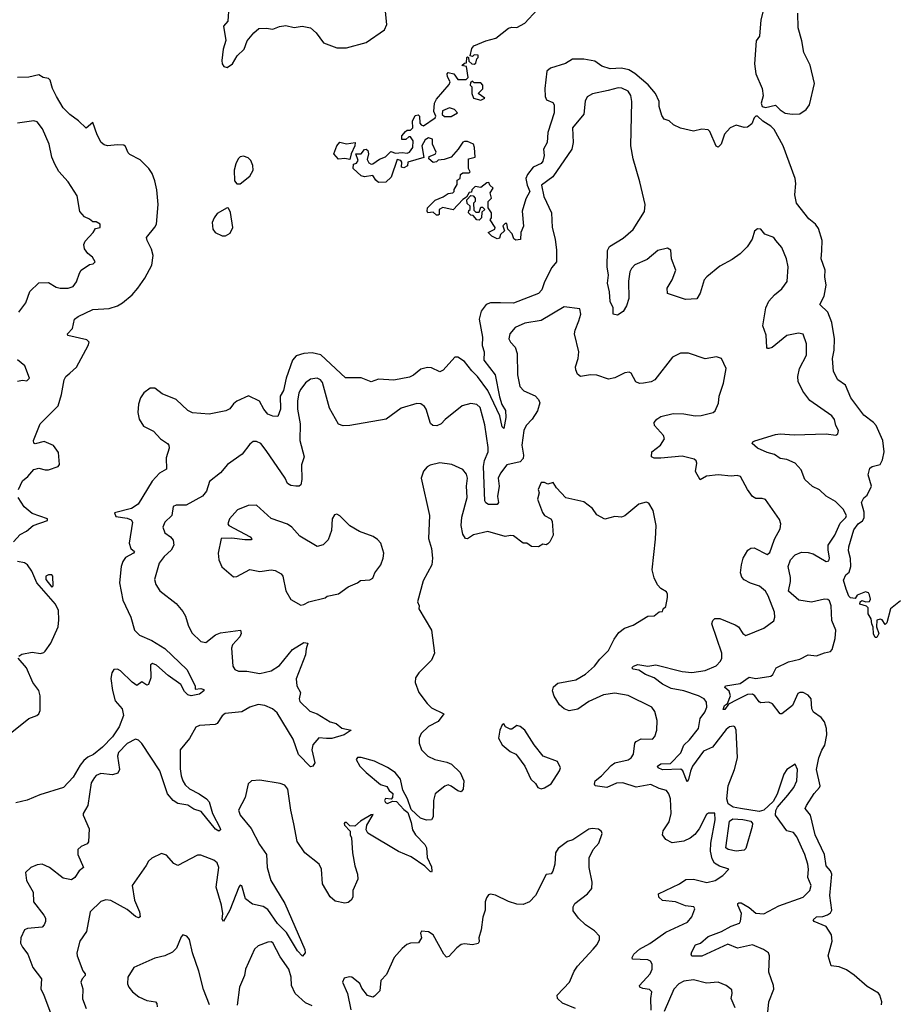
# Model space of a CAD drawing. Extents: x 2293878 to 2522763, y 823964 to 1006972.
# Tile 214 of 256: x 2345488 to 2350843, y 974010 to 980025. Entities that reach past the tile are written whole.
import ezdxf

# ---------------------------------------------------------------- set-up
doc = ezdxf.new("R2010")
doc.units = 0

msp = doc.modelspace()

# ---------------------------------------------------------------- linework, layer by layer
at = {"layer": '0CON20XD'}
for points in [[(2346765.5, 980105), (2346760, 980015), (2346733.1, 979985), (2346747.1, 979897.1), (2346731.7, 979845), (2346723.9, 979775), (2346725.4, 979755), (2346735, 979740), (2346755, 979732.2), (2346788.6, 979755), (2346817.5, 979805), (2346860, 979845), (2346878, 979895), (2346918.8, 979945), (2346949.5, 979970.5), (2346995, 979973.8), (2347035, 979968), (2347075, 979984.2), (2347115, 979990), (2347165, 979976.8), (2347215, 979986), (2347264, 979975), (2347298.8, 979945), (2347345, 979883.3), (2347425, 979852.9), (2347485, 979852.9), (2347605, 979885.6), (2347716.6, 979963.4), (2347731.5, 979995), (2347722.9, 980075)], [(2350032.2, 980087.8), (2350015.9, 980024.1), (2350007.3, 979925), (2349987.8, 979895), (2349977.1, 979755), (2349985.2, 979695.2), (2350024.6, 979605), (2350030.9, 979559.1), (2350017.1, 979515), (2350025, 979493.8), (2350045, 979488.9), (2350105, 979502.3), (2350133.5, 979473.5), (2350165, 979454.7), (2350207.7, 979447.7)], [(2348080.7, 979170.7), (2348045, 979167.5), (2348035, 979157.5), (2348015, 979152.5), (2347987.5, 979175), (2347990.7, 979189.3), (2348027, 979203), (2348032.5, 979215), (2348010, 979265), (2348010, 979295), (2347985, 979303.3), (2347965, 979290), (2347944.3, 979255), (2347956.7, 979183.3), (2347860, 979155), (2347858.3, 979131.7), (2347835, 979120), (2347820, 979125), (2347822.5, 979155), (2347817.5, 979165), (2347795, 979170), (2347757.9, 979062.1), (2347725, 979032), (2347680.9, 979030.9), (2347663.8, 979045), (2347645, 979073.8), (2347595, 979065.8), (2347575, 979072), (2347526.2, 979115), (2347526.7, 979143.3), (2347545, 979148.8), (2347555.8, 979165), (2347542.5, 979205), (2347575, 979206.2), (2347595, 979232.5), (2347605, 979233.3), (2347616, 979225), (2347618.8, 979205), (2347610.7, 979170.7), (2347620.5, 979150.5), (2347635, 979143.3), (2347645.9, 979144.1), (2347687.3, 979172.7), (2347722.1, 979187.9), (2347755, 979218.8), (2347785, 979210), (2347825, 979214), (2347855, 979209.2), (2347870, 979215), (2347890, 979245), (2347892.5, 979285), (2347875, 979310), (2347865, 979310), (2347847, 979293), (2347823, 979293), (2347823.8, 979315), (2347845, 979342.5), (2347855, 979350), (2347875, 979350), (2347890, 979365), (2347887.5, 979405), (2347905, 979438.8), (2347923.3, 979443.3), (2347930, 979435), (2347933, 979393), (2347941.7, 979381.7), (2347955, 979377.5), (2348027.5, 979425), (2348030, 979435), (2348017.5, 979465), (2348021.9, 979515), (2348035, 979538.8), (2348111.7, 979628.3), (2348117.5, 979645), (2348102, 979675), (2348100, 979695), (2348105, 979702.5), (2348140, 979695), (2348165, 979660), (2348215, 979660), (2348228.3, 979671.7), (2348218.3, 979738.3), (2348190, 979745), (2348205, 979760), (2348218.3, 979761.7), (2348220, 979795), (2348225, 979797.5), (2348230, 979795), (2348231.7, 979771.7), (2348250, 979755), (2348265, 979752.5), (2348275, 979760), (2348280, 979785), (2348290, 979795), (2348288.3, 979808.3), (2348265, 979810), (2348255, 979800), (2348240, 979805), (2348250.5, 979849.5), (2348263.3, 979865), (2348335, 979896.7), (2348397, 979913), (2348475, 979973.3), (2348495, 979980), (2348525, 979977.5), (2348575, 980003.3), (2348650, 980085)], [(2350207.7, 979447.7), (2350255, 979450.2), (2350292.8, 979477.2), (2350312.4, 979505), (2350343.8, 979635), (2350317.4, 979747.4), (2350278.1, 979825), (2350266.7, 979895), (2350244.2, 979975), (2350242.3, 980065)], [(2350870, 976475), (2350807.5, 976425), (2350785, 976340), (2350775, 976330), (2350758, 976358), (2350745, 976363.3), (2350724, 976356), (2350722.5, 976315), (2350737.5, 976275), (2350725, 976250), (2350715, 976250), (2350703.9, 976273.9), (2350703, 976313), (2350693.3, 976335), (2350690, 976365), (2350672.5, 976395), (2350671.7, 976431.7), (2350661.7, 976441.7), (2350620, 976455), (2350621.7, 976468.3), (2350633, 976477), (2350658.3, 976468.3), (2350679.3, 976470.7), (2350686.7, 976485), (2350680.7, 976510.7), (2350673, 976523), (2350655, 976530), (2350605, 976510), (2350591.7, 976488.3), (2350563.9, 976493.9), (2350554.1, 976504.1), (2350537.5, 976545), (2350520.8, 976600.8), (2350535, 976633.8), (2350555, 976650), (2350565.8, 976685), (2350564.2, 976734.2), (2350550.9, 976780.9), (2350552.5, 976805), (2350585, 976908), (2350610.9, 976945), (2350636.9, 976963.1), (2350647.8, 976982.2), (2350647.1, 977017.1), (2350630.9, 977075), (2350645, 977102.9), (2350665, 977119.2), (2350692.5, 977175), (2350672, 977245), (2350680.8, 977285), (2350696, 977295), (2350745, 977307.1), (2350759.5, 977335), (2350769.2, 977385), (2350760.6, 977455), (2350720, 977545), (2350703.8, 977565), (2350645, 977608.8), (2350565, 977713.8), (2350533, 977793), (2350486, 977825), (2350460, 977875), (2350454.6, 977955), (2350463.6, 978005), (2350465.5, 978075), (2350449.6, 978175), (2350425, 978238.8), (2350375.7, 978285), (2350403.5, 978336.5), (2350415.9, 978404.1), (2350406.9, 978455), (2350408, 978495), (2350385.4, 978565), (2350389.4, 978615), (2350390.8, 978675), (2350368.8, 978748.8), (2350350.5, 978775), (2350308.5, 978808.5), (2350233.7, 978905), (2350224, 978955), (2350230.2, 979025), (2350226.4, 979055), (2350152.3, 979255), (2350096.7, 979355), (2350077.7, 979375), (2350027.9, 979405), (2349995.2, 979435.2), (2349985, 979435.4), (2349974.8, 979425.2), (2349961.4, 979388.6), (2349935, 979368.1), (2349915, 979366.9), (2349865, 979381.1), (2349827.8, 979365), (2349794.3, 979325), (2349773.3, 979265), (2349755, 979246.7), (2349742.5, 979252.5), (2349705, 979342.5), (2349695, 979351.2), (2349655, 979356), (2349605, 979343.3), (2349525, 979362.5), (2349481.7, 979381.7), (2349455, 979407.5), (2349425, 979417.5), (2349410.5, 979440.5), (2349395.7, 979495), (2349394.2, 979525.8), (2349372.5, 979575), (2349327.1, 979627.1), (2349247, 979697), (2349209.4, 979719.4), (2349165, 979729.7), (2349095, 979725.3), (2349045, 979741.9), (2349002.1, 979772.1), (2348935, 979783.1), (2348865, 979783.8), (2348823, 979757), (2348730.9, 979729.1), (2348708.8, 979711.2), (2348697.4, 979605), (2348698.2, 979555), (2348706.4, 979536.4), (2348745, 979518.1), (2348754.3, 979505), (2348754.3, 979455), (2348713.8, 979336.2), (2348710, 979275), (2348687.5, 979235), (2348693.3, 979195), (2348685, 979160), (2348675, 979146), (2348625, 979123.1), (2348590.4, 979079.6), (2348580.4, 979055), (2348588.5, 979015), (2348604.4, 978975), (2348580.4, 978929.6), (2348558, 978855), (2348566.2, 978763.8), (2348550, 978725), (2348548.3, 978681.7), (2348518.3, 978678.3), (2348507, 978687), (2348497, 978717), (2348470, 978745), (2348465, 978780), (2348455, 978780), (2348440, 978765), (2348450, 978735), (2348426.4, 978713.6), (2348418.8, 978691.2), (2348405, 978686.7), (2348371.7, 978701.7), (2348350, 978725), (2348390, 978745), (2348392.5, 978755), (2348363, 978803), (2348370, 978815), (2348370, 978845), (2348350, 978875), (2348350, 978915), (2348370, 978935), (2348363, 978967), (2348380, 978995), (2348360, 979015), (2348355, 979030), (2348341.7, 979028.3), (2348305, 979000), (2348270, 979005), (2348250, 978985), (2348248.3, 978971.7), (2348235, 978970), (2348218.3, 978941.7), (2348195, 978927.5), (2348137, 978863), (2348073, 978877), (2348050, 978865), (2348050, 978835), (2348045, 978830), (2348035, 978830), (2348015, 978850), (2347982.5, 978845), (2347977.5, 978855), (2347980, 978875), (2348027, 978923), (2348075, 978942.5), (2348106.7, 978963.3), (2348135, 978967.5), (2348142.5, 978975), (2348143, 978987), (2348161.7, 979018.3), (2348160, 979045), (2348180, 979055), (2348181.7, 979078.3), (2348195, 979090), (2348235, 979090), (2348240, 979095), (2348230, 979115), (2348230, 979175), (2348270, 979185), (2348267.5, 979245), (2348260, 979265), (2348225, 979280), (2348205, 979280), (2348195, 979277.5), (2348166.4, 979233.6), (2348124.2, 979185.8), (2348080.7, 979170.7)], [(2345481.4, 977155), (2345505, 977208), (2345538.8, 977235), (2345575, 977276), (2345605, 977284.2), (2345645, 977274.2), (2345665, 977275.8), (2345722.5, 977295), (2345732.5, 977307.5), (2345725, 977380), (2345695, 977424), (2345637.3, 977447.3), (2345583.9, 977433.9), (2345575, 977437.5), (2345572, 977455), (2345613.2, 977556.8), (2345723.1, 977665), (2345744.2, 977735), (2345759.3, 977825), (2345769.5, 977845), (2345795, 977864.5), (2345835, 977902.2), (2345907.5, 978035), (2345912.5, 978055), (2345898.5, 978068.5), (2345783.3, 978095), (2345780, 978105), (2345811.7, 978138.3), (2345824, 978195), (2345845, 978211.4), (2345935, 978254.2), (2346035, 978261.2), (2346085, 978277.3), (2346117.5, 978295), (2346175.4, 978344.6), (2346210, 978385), (2346253.8, 978445), (2346296.2, 978525), (2346304, 978585), (2346293, 978623), (2346266.2, 978675), (2346264, 978695), (2346315, 978756.7), (2346324.2, 978775.8), (2346334.2, 978895.8), (2346326.7, 978985), (2346315, 979040), (2346296.7, 979085), (2346278.1, 979115), (2346225, 979169.2), (2346160.5, 979200.5), (2346150.7, 979210.7), (2346135, 979250), (2346125, 979258), (2346085, 979260.8), (2346025, 979254.4), (2346005, 979260), (2345987.1, 979275), (2345960.9, 979320.9), (2345935, 979396.7), (2345895, 979362.5), (2345847.9, 979407.9), (2345794, 979445), (2345755, 979486), (2345712.5, 979555), (2345688.9, 979605), (2345674.3, 979655), (2345665.3, 979665.3), (2345632.6, 979672.6), (2345605, 979688.9), (2345545, 979674.8), (2345475, 979670.9)], [(2350752.6, 974007.4), (2350754.2, 974025), (2350743.7, 974065), (2350735, 974077.3), (2350665, 974117.5), (2350586.8, 974186.8), (2350539.5, 974219.5), (2350495, 974237.7), (2350445.6, 974245.6), (2350426.2, 974305), (2350451.5, 974395), (2350447.5, 974435), (2350415.2, 974485.2), (2350342.5, 974515), (2350336.2, 974525), (2350356.6, 974543.4), (2350395, 974546.4), (2350424, 974556), (2350441.2, 974568.8), (2350449.5, 974585), (2350436.5, 974675), (2350450.6, 974805), (2350442.1, 974825), (2350414.8, 974855), (2350405, 974925.3), (2350346.8, 975045), (2350318.4, 975165), (2350287.3, 975205), (2350294.2, 975225), (2350341.5, 975298.5), (2350375, 975334.1), (2350378.5, 975345), (2350356.4, 975445), (2350370.4, 975515), (2350387.6, 975562.4), (2350407.8, 975592.2), (2350419.9, 975655), (2350417.5, 975695), (2350405, 975735.3), (2350385, 975762.2), (2350337.5, 975795), (2350328.2, 975815), (2350322.9, 975875), (2350305, 975898.6), (2350275, 975914.5), (2350255, 975914.5), (2350242.4, 975907.6), (2350209, 975835), (2350144, 975784), (2350135, 975783.8), (2350086.5, 975845), (2350065, 975854.6), (2350015, 975851.4), (2350005, 975857.1), (2349979.5, 975895), (2349965, 975903.9), (2349935, 975902.6), (2349869.5, 975870.5), (2349817.5, 975842.5), (2349795, 975810), (2349785, 975810), (2349793.5, 975835), (2349811.9, 975848.1), (2349830.4, 975895), (2349822.4, 975922.4), (2349795.6, 975945), (2349800, 975955), (2349890.3, 975969.7), (2349945, 976008.1), (2349985, 976000), (2350076.2, 976013.8), (2350090, 976025), (2350109.2, 976065), (2350185, 976101.5), (2350255, 976118.9), (2350305, 976144.7), (2350355, 976137.7), (2350405, 976157.9), (2350441.2, 976165), (2350452.2, 976177.8), (2350469.2, 976245), (2350473.1, 976295), (2350450.3, 976355), (2350445, 976443.3), (2350435, 976474.2), (2350425, 976483.1), (2350404.5, 976485.5), (2350325, 976465.7), (2350248.8, 976478.8), (2350185, 976533.8), (2350197.1, 976592.9), (2350197.7, 976617.7), (2350182, 976685), (2350196.2, 976725), (2350225, 976756.2), (2350265, 976771.2), (2350305, 976770.8), (2350335, 976761.4), (2350415, 976714.2), (2350431.7, 976718.3), (2350435.6, 976734.4), (2350426.3, 976786.3), (2350427.5, 976815), (2350468.2, 976875), (2350500.3, 976949.7), (2350535, 976984.2), (2350538.6, 976995), (2350518.8, 977035), (2350472, 977082), (2350415, 977114.4), (2350375, 977152.2), (2350332.1, 977172.1), (2350283.8, 977215), (2350261.4, 977275), (2350226, 977315), (2350175, 977338.1), (2350134.5, 977344.5), (2350099.2, 977369.2), (2350055, 977380.9), (2349996.5, 977406.5), (2349963.3, 977435), (2349966.7, 977445), (2349978.9, 977451.1), (2350105, 977490.9), (2350135, 977494.5), (2350219.1, 977489.1), (2350415, 977495.7), (2350475, 977486.7), (2350486.1, 977493.9), (2350490, 977515), (2350473.8, 977545), (2350465, 977582.5), (2350448.8, 977605), (2350315, 977699.2), (2350271.9, 977755), (2350244.5, 977814.5), (2350242.5, 977845), (2350252.7, 977895), (2350294.2, 977975), (2350295.6, 978045), (2350275, 978103.3), (2350245, 978109.2), (2350175, 978095.4), (2350085, 978023.3), (2350065, 978015.8), (2350056.2, 978016.2), (2350053.1, 978023.1), (2350048.4, 978098.4), (2350028.6, 978155), (2350045.6, 978265), (2350064, 978305), (2350098.8, 978345), (2350145, 978380), (2350176, 978425), (2350181.9, 978515), (2350172, 978565), (2350143.9, 978633.9), (2350106.7, 978675), (2350096.2, 978695), (2350040, 978715), (2350016.1, 978746.1), (2349995, 978747.5), (2349976.4, 978733.6), (2349963.8, 978685), (2349932.3, 978637.7), (2349888.8, 978595), (2349840.9, 978559.1), (2349765, 978518.8), (2349685.8, 978454.2), (2349670, 978435), (2349646, 978355), (2349625, 978320), (2349555, 978316.2), (2349445, 978352.5), (2349444.2, 978385.8), (2349474, 978435), (2349495.8, 978495), (2349470.8, 978565), (2349466, 978616), (2349445, 978628.8), (2349386.2, 978615), (2349320.7, 978559.3), (2349246.7, 978526.7), (2349225.7, 978505), (2349215.6, 978485), (2349207.7, 978427.7), (2349208.6, 978321.4), (2349195, 978277.5), (2349175, 978242.5), (2349139.3, 978220.7), (2349113.8, 978225), (2349114.2, 978265), (2349095, 978302.5), (2349091.7, 978361.7), (2349078.5, 978415), (2349084.6, 978465), (2349076.5, 978515), (2349078.6, 978615), (2349090.7, 978639.3), (2349175, 978690.6), (2349236.4, 978743.6), (2349305, 978853.3), (2349310, 978895), (2349277.1, 979035), (2349235.3, 979175.3), (2349221.5, 979255), (2349227.5, 979525), (2349221.3, 979561.3), (2349205, 979587.5), (2349167.6, 979607.6), (2349145, 979608.2), (2349083.3, 979593.3), (2348987.6, 979572.4), (2348955, 979553.3), (2348943.4, 979526.6), (2348935, 979448), (2348866.4, 979365), (2348870, 979275), (2348861.8, 979235), (2348744.8, 979065.2), (2348676.9, 979015), (2348690.4, 978945), (2348736.2, 978845), (2348741.8, 978755), (2348760, 978685), (2348767.6, 978617.6), (2348766.9, 978545), (2348738.8, 978511.2), (2348695, 978424), (2348678.8, 978375), (2348658.3, 978351.7), (2348505, 978293.6), (2348425.2, 978294.8), (2348365, 978294.7), (2348337.5, 978285), (2348306.7, 978245), (2348294.7, 978195), (2348315.3, 978085), (2348314.3, 978034.3), (2348326.2, 977995), (2348323.3, 977945), (2348393.9, 977855), (2348420.2, 977720.2), (2348434.6, 977674.6), (2348456.6, 977636.6), (2348458.2, 977595), (2348445, 977527.5), (2348435, 977537.5), (2348421.7, 977605), (2348349, 977759), (2348285, 977845.9), (2348249.8, 977879.8), (2348205, 977936.9), (2348165, 977963.3), (2348147.5, 977962.5), (2348075.4, 977884.6), (2348055, 977873.3), (2348005, 977897.5), (2347980.5, 977900.5), (2347939.9, 977890.1), (2347895, 977853.3), (2347869.1, 977840.9), (2347775, 977823.1), (2347681.3, 977828.7), (2347635, 977813.3), (2347575, 977837.5), (2347478, 977838), (2347327.1, 977977.1), (2347275, 977990.5), (2347223.8, 977985), (2347178.3, 977971.7), (2347154.3, 977945.7), (2347116.1, 977835), (2347099.4, 977760.6), (2347078.9, 977725), (2347080.7, 977645), (2347065, 977601.2), (2347035, 977601.9), (2347005, 977614.5), (2346979.1, 977645), (2346954.4, 977695), (2346886.4, 977726.4), (2346815, 977694.8), (2346795, 977678.2), (2346773.1, 977646.9), (2346747.1, 977635), (2346645, 977615.5), (2346543.5, 977623.5), (2346515, 977636.8), (2346445, 977703.7), (2346358.3, 977738.3), (2346315, 977774.8), (2346285, 977774.5), (2346246.9, 977745), (2346225.9, 977714.1), (2346214.6, 977675.4), (2346209.2, 977625), (2346218.7, 977585), (2346245, 977542.4), (2346305, 977511.1), (2346349.4, 977465), (2346392, 977435), (2346400, 977425), (2346401.7, 977408.3), (2346382.7, 977347.3), (2346385, 977280), (2346342.9, 977255), (2346296.7, 977205), (2346212.2, 977065), (2346171, 977039), (2346067.6, 977012.4), (2346075, 976990.5), (2346145, 976980), (2346170, 976970), (2346177.1, 976955), (2346157.8, 976827.8), (2346167.1, 976795), (2346188.8, 976775), (2346183.8, 976765), (2346135, 976740), (2346118.2, 976715), (2346109.1, 976685), (2346098.9, 976585), (2346118.7, 976478.7), (2346167.5, 976375), (2346189.2, 976295), (2346220, 976265), (2346295, 976232.5), (2346375, 976184), (2346508.6, 976055), (2346560, 975955), (2346560, 975935), (2346595, 975940), (2346613, 975933), (2346613.3, 975925), (2346586.7, 975905), (2346535, 975893.9), (2346515, 975900.4), (2346495, 975921.2), (2346472.6, 975962.6), (2346395, 976019.1), (2346325, 976081.5)], [(2348305, 979533.3), (2348330, 979545), (2348290, 979575), (2348318.3, 979601.7), (2348317.5, 979625), (2348305, 979640), (2348265, 979640), (2348255, 979650), (2348241.7, 979638.3), (2348240, 979625), (2348250, 979615), (2348250, 979575), (2348260, 979545), (2348305, 979533.3)], [(2348083, 979433), (2348125, 979433.8), (2348162.5, 979455), (2348145, 979476.7), (2348115, 979486.7), (2348071.7, 979468.3), (2348070, 979445), (2348083, 979433)], [(2345482.2, 978237.8), (2345525.4, 978295), (2345551.1, 978365), (2345605, 978416.9), (2345665, 978418.6), (2345711.8, 978391.8), (2345735, 978385.7), (2345785, 978385.7), (2345814.5, 978395.5), (2345835, 978422.5), (2345853.1, 978476.9), (2345865, 978494.2), (2345915, 978530), (2345937, 978533), (2345950, 978545), (2345932.5, 978575), (2345905, 978596.7), (2345884.2, 978624.2), (2345879.3, 978650.7), (2345887.7, 978672.3), (2345937.5, 978725), (2345951.7, 978748.3), (2345980, 978755), (2345980, 978775), (2345955, 978790), (2345935, 978790), (2345915, 978806.7), (2345885, 978820), (2345855, 978852.5), (2345839.1, 978949.1), (2345784.3, 979034.3), (2345728.1, 979098.1), (2345702.4, 979142.4), (2345683.8, 979185), (2345667.5, 979265), (2345627.3, 979357.3), (2345595, 979402), (2345575, 979407.5), (2345475, 979392)], [(2347505, 979170), (2347475, 979176.7), (2347435, 979172.5), (2347407.5, 979205), (2347426.7, 979255), (2347443.9, 979276.1), (2347485, 979267.5), (2347537.5, 979275), (2347536.7, 979255), (2347512.5, 979205), (2347505, 979170)], [(2346815, 979022.5), (2346835, 979022.7), (2346895, 979068.6), (2346913.7, 979105), (2346912.1, 979135), (2346900.2, 979165), (2346885, 979180.5), (2346855, 979191.3), (2346835, 979186.5), (2346822.9, 979175), (2346808.4, 979145), (2346799.3, 979105), (2346800, 979040), (2346815, 979022.5)], [(2348295, 978800), (2348281.7, 978801.7), (2348258.3, 978828.3), (2348245, 978830), (2348230, 978845), (2348231.7, 978858.3), (2348240, 978865), (2348240, 978885), (2348221.7, 978901.7), (2348220, 978925), (2348245, 978950), (2348258.3, 978948.3), (2348270, 978935), (2348270, 978915), (2348260, 978905), (2348261.7, 978861.7), (2348275, 978850), (2348295, 978850), (2348305, 978880), (2348315, 978880), (2348330, 978865), (2348311.7, 978848.3), (2348310, 978815), (2348295, 978800)], [(2346745, 978704.5), (2346775, 978720.5), (2346790.3, 978755), (2346776.2, 978846.2), (2346765, 978873.3), (2346755, 978876.2), (2346695, 978840.8), (2346675.6, 978815), (2346664.4, 978785), (2346667.5, 978745), (2346682, 978725), (2346724.6, 978704.6), (2346745, 978704.5)], [(2350058.7, 973961.3), (2350065.4, 974024.6), (2350095, 974102.5), (2350093.3, 974125), (2350064.6, 974205), (2350069.4, 974305), (2350062.9, 974325), (2350033.1, 974345), (2349965, 974372.5), (2349872.9, 974352.9), (2349815, 974378), (2349655, 974303.5), (2349594.6, 974304.6), (2349589.5, 974315), (2349595, 974330.6), (2349616.6, 974373.4), (2349647.7, 974382.3), (2349695, 974424.8), (2349776.4, 974453.6), (2349835, 974486.1), (2349884.8, 974505.2), (2349892.2, 974517.8), (2349898.1, 974565), (2349875.4, 974615), (2349874.5, 974625), (2349880.9, 974629.1), (2349895, 974629.3), (2349945, 974601.5), (2349985, 974567.1), (2350035, 974561.9), (2350125, 974611.4), (2350275.3, 974664.7), (2350316, 974704), (2350322.5, 974735), (2350303.3, 974785), (2350307.3, 974835), (2350302.7, 974865), (2350283.8, 974925), (2350235, 975033.8), (2350215, 975059.2), (2350175, 975070), (2350106, 975165), (2350107.3, 975192.7), (2350117.1, 975215), (2350181.8, 975288.2), (2350216.7, 975335), (2350236.5, 975375), (2350239.2, 975445), (2350225, 975477.5), (2350174.2, 975445), (2350156.9, 975415), (2350115, 975292.5), (2350092.2, 975247.8), (2350033.5, 975195), (2350005, 975187.4), (2349892, 975205), (2349846.9, 975215), (2349816.1, 975235), (2349809.1, 975265), (2349817.2, 975345), (2349855.3, 975444.7), (2349873.2, 975515), (2349865.4, 975685.4), (2349857.5, 975705), (2349849.1, 975709.1), (2349825, 975704.4), (2349805, 975687.9), (2349719.8, 975580.2), (2349665, 975555.5), (2349598.4, 975465), (2349585.5, 975434.5), (2349575, 975382.5), (2349565, 975368.8), (2349539.5, 975435), (2349527.1, 975447.1), (2349415, 975442.3), (2349388.8, 975455), (2349385.3, 975465), (2349405, 975477.8), (2349465, 975481.1), (2349526.6, 975545), (2349546.4, 975593.6), (2349579.8, 975625), (2349634.1, 975695), (2349644.7, 975755), (2349672.9, 975795), (2349685.5, 975825), (2349684.5, 975855), (2349668.9, 975875), (2349635, 975894.7), (2349545, 975923.8), (2349468.9, 975938.9), (2349415, 975965.4), (2349364.3, 976005), (2349310.6, 976025), (2349270.5, 976050.5), (2349235, 976057.5), (2349228.6, 976065), (2349237.5, 976075), (2349265, 976086.1), (2349325.9, 976075.9), (2349375, 976083.4), (2349535, 976042.7), (2349595, 976037.7), (2349675, 976048.2), (2349742.8, 976077.2), (2349770, 976105), (2349777.8, 976125), (2349777.3, 976155), (2349717.1, 976335), (2349722, 976355), (2349735, 976367.5), (2349765, 976366.9), (2349858.3, 976328.3), (2349879.2, 976315), (2349906.2, 976275), (2349925, 976262), (2350035, 976308.6), (2350095, 976352), (2350101.8, 976375), (2350098.8, 976405), (2350061.5, 976505), (2350045, 976533.1), (2350006.9, 976565), (2349952.9, 976582.9), (2349913.9, 976603.9), (2349900.2, 976620.2), (2349892.7, 976645), (2349897.1, 976695), (2349908.5, 976735), (2349935.5, 976784.5), (2349954.4, 976795.6), (2349975, 976798.1), (2350055, 976758.6), (2350071.1, 976768.9), (2350083.8, 976805), (2350099.4, 976850.6), (2350134.5, 976915), (2350138.5, 976945), (2350130.7, 976970.7), (2350045, 977093.3), (2350025, 977100), (2349985, 977100), (2349965, 977111.2), (2349935, 977153.8), (2349892.5, 977235), (2349871.2, 977241.2), (2349835, 977237.1), (2349755, 977244.5), (2349685, 977236.7), (2349645, 977213.8), (2349616.2, 977265), (2349625.6, 977315.6), (2349620.3, 977330.3), (2349609.1, 977339.1), (2349535, 977358.1), (2349405, 977345.7), (2349365, 977346.2), (2349347.5, 977355), (2349350, 977385), (2349402, 977425), (2349428, 977465), (2349422, 977485), (2349366.7, 977545), (2349363.3, 977565), (2349380, 977585), (2349405, 977601.2), (2349480.3, 977619.7), (2349545, 977617.8), (2349615, 977604.4), (2349652.2, 977607.8), (2349724.1, 977625.9), (2349736.2, 977635), (2349758, 977682), (2349761.2, 977725), (2349788.8, 977805), (2349803.3, 977895), (2349775.8, 977955.8), (2349745, 977966.2), (2349675, 977954), (2349575, 977987.5), (2349525, 977988), (2349477, 977963), (2349368.8, 977825), (2349346.7, 977813.3), (2349300, 977805), (2349275, 977803.1), (2349252.1, 977812.1), (2349223.3, 977865), (2349212, 977872), (2349185, 977867.8), (2349125, 977836.9), (2349085, 977828.6), (2349013.8, 977853.8), (2348975, 977855.4), (2348915, 977845.7), (2348895, 977858.8), (2348885.5, 977885.5), (2348884.6, 977905), (2348900.4, 977955), (2348904.6, 977995), (2348877.9, 978105), (2348881.2, 978128.8), (2348904.4, 978185), (2348915.8, 978225.8), (2348909.3, 978259.3), (2348815, 978271.2), (2348673.1, 978186.9), (2348575, 978170.6), (2348515.5, 978144.5), (2348482.9, 978105), (2348477.1, 978075), (2348487.5, 978055), (2348515.7, 978025), (2348527.5, 977985), (2348530, 977855), (2348544.4, 977785), (2348568, 977758), (2348636.6, 977726.6), (2348658.1, 977705), (2348666.4, 977685), (2348652.1, 977635), (2348620, 977585), (2348583.1, 977545), (2348569.1, 977515), (2348555.4, 977425), (2348566.4, 977365), (2348564.1, 977345), (2348545, 977324.8), (2348465.2, 977304.8), (2348425.7, 977255), (2348410.9, 977225), (2348417.9, 977175), (2348407.3, 977112.7), (2348412.9, 977075), (2348405, 977063.5), (2348352.3, 977062.3), (2348335, 977073.3), (2348330.8, 977085), (2348321.4, 977295), (2348328.7, 977331.3), (2348350.5, 977385), (2348350.9, 977410.9), (2348329.7, 977549.7), (2348301.4, 977655), (2348281.2, 977675), (2348245, 977680.4), (2348191.2, 977665), (2348086.9, 977583.1), (2348063.3, 977555), (2348035.8, 977544.2), (2348012.5, 977545), (2347997.4, 977557.4), (2347970.9, 977645), (2347960.9, 977660.9), (2347938.2, 977678.2), (2347915, 977681.1), (2347818.8, 977651.2), (2347726.4, 977583.6), (2347506.1, 977546.1)], [(2345475, 977816.2), (2345505, 977823.3), (2345531.7, 977818.3), (2345547.5, 977835), (2345520.5, 977910.5), (2345475, 977947.5)], [(2347506.1, 977546.1), (2347464, 977544), (2347435, 977553.3), (2347381.5, 977651.5), (2347339.2, 977809.2), (2347325, 977825.7), (2347305, 977834.3), (2347265, 977828.6), (2347235, 977805.7), (2347205, 977767.5), (2347194, 977745), (2347184.7, 977695), (2347185.3, 977645), (2347201.2, 977555), (2347199.6, 977455), (2347225.5, 977355), (2347209.2, 977305), (2347211.5, 977215), (2347205, 977183.8), (2347195, 977176), (2347175, 977175.6), (2347145, 977179.4), (2347125, 977190.8), (2347109.5, 977225), (2346995, 977393.1), (2346960.6, 977435), (2346935, 977448.9), (2346915, 977447.5), (2346895, 977432.5), (2346848.5, 977371.5), (2346757.5, 977307.5), (2346715, 977255.8), (2346647.2, 977202.8), (2346628.9, 977145), (2346604.2, 977115), (2346505, 977059.4), (2346445, 977059.2), (2346425, 977050), (2346417.5, 976995), (2346374.1, 976955.9), (2346363.6, 976925), (2346375, 976889.2), (2346409.2, 976865), (2346425.4, 976845.4), (2346429.4, 976815), (2346414.3, 976785), (2346371.1, 976745), (2346340, 976705), (2346312.9, 976605), (2346319.2, 976575), (2346345, 976536.7), (2346445, 976458.8), (2346485, 976409.2), (2346501.3, 976381.3), (2346516.9, 976325), (2346539.4, 976279.4), (2346595, 976227.1), (2346625, 976220.6), (2346685, 976267.3), (2346715, 976280), (2346836.7, 976295), (2346841.2, 976275), (2346833.8, 976255), (2346789.2, 976205), (2346781.4, 976185), (2346790, 976075), (2346802, 976055), (2346824.7, 976044.7), (2346875, 976044), (2346955, 976030.8), (2347025, 976046.2), (2347075, 976080), (2347155, 976177.8), (2347225, 976219.5), (2347248.8, 976215), (2347237.8, 976182.2), (2347234.1, 976145), (2347177.6, 975997.6), (2347181.9, 975955), (2347204.3, 975915), (2347196.2, 975875), (2347199.3, 975859.3), (2347260.7, 975800.7), (2347305, 975784), (2347385, 975735.4), (2347421.2, 975725), (2347456.4, 975696.4), (2347513.3, 975685), (2347471.4, 975655), (2347395, 975634.4), (2347363.4, 975633.4), (2347315, 975638), (2347280, 975595), (2347272.7, 975565), (2347292.1, 975485), (2347280, 975465), (2347265, 975460), (2347190.9, 975535), (2347159.4, 975629.4), (2347060.3, 975790.3), (2347032.2, 975815), (2346985, 975835.9), (2346945, 975841.5), (2346894, 975825), (2346845, 975795.6), (2346743, 975787), (2346725, 975772.5), (2346695, 975725.8), (2346681.7, 975718.3), (2346587.6, 975712.4), (2346565, 975702.5), (2346525, 975634.2), (2346469.6, 975565), (2346467.9, 975447.9), (2346473.9, 975405), (2346485.4, 975375), (2346500.1, 975350.1), (2346525.3, 975325.3), (2346585, 975295.5), (2346630, 975265), (2346645, 975246.7), (2346665.5, 975175), (2346712.5, 975085), (2346714.3, 975075), (2346705, 975066.9), (2346685, 975080), (2346598, 975188), (2346552.3, 975202.3), (2346515, 975226.9), (2346455, 975236.7), (2346425, 975255.4), (2346391.6, 975295), (2346344.7, 975435), (2346235, 975602.5), (2346215, 975624), (2346195, 975628.6), (2346145, 975602.5), (2346091.7, 975548.3), (2346086.2, 975525), (2346098.9, 975445), (2346087.9, 975422.1), (2346055, 975412.1), (2345985, 975418.8), (2345955, 975406.9), (2345945, 975396), (2345925, 975362.5), (2345905.7, 975225), (2345876.7, 975175), (2345876.7, 975165), (2345912.1, 975082.1), (2345908.1, 975001.9), (2345900.8, 974989.2), (2345865, 974973.8), (2345844.1, 974955.9), (2345844, 974925), (2345878.8, 974845), (2345852, 974825), (2345825, 974783.8), (2345805, 974770.8), (2345755, 974780), (2345670, 974845), (2345625, 974865.6), (2345595, 974862), (2345557.5, 974845), (2345523.8, 974815), (2345530.8, 974765), (2345570, 974695), (2345573.3, 974635), (2345636, 974555), (2345645.8, 974535), (2345645.8, 974515), (2345638.8, 974495), (2345625, 974481.2), (2345536.6, 974473.4), (2345518, 974465), (2345495.6, 974415), (2345493.7, 974383.7), (2345505, 974358), (2345538.1, 974315), (2345569.4, 974235), (2345622, 974165), (2345618.6, 974105), (2345636.7, 974065), (2345688.5, 973925)], [(2349346.2, 973973.8), (2349344.5, 974045), (2349350.5, 974085), (2349335, 974099.6), (2349295, 974107.1), (2349276.7, 974115), (2349274, 974125), (2349339.6, 974195), (2349352.2, 974225), (2349351.4, 974255), (2349342.9, 974272.9), (2349325, 974281.4), (2349232.5, 974285), (2349230, 974295), (2349240, 974315), (2349273.7, 974346.3), (2349337.9, 974382.1), (2349435, 974450.4), (2349568, 974512), (2349594.2, 974545), (2349613.6, 974593.6), (2349605.6, 974605.6), (2349555, 974610.8), (2349494.7, 974634.7), (2349415, 974644.5), (2349392.5, 974665), (2349391.2, 974685), (2349518.8, 974745), (2349557.4, 974772.6), (2349605, 974773.8), (2349685.3, 974754.7), (2349737.5, 974765), (2349783, 974797), (2349820, 974835), (2349762.7, 974852.7), (2349732.7, 974872.7), (2349718.3, 974898.3), (2349707.8, 974945), (2349709.8, 974995), (2349736.1, 975136.1), (2349735, 975177.5), (2349697, 975177), (2349685, 975170), (2349638.8, 975081.2), (2349612.5, 975047.5), (2349585, 975024.3), (2349545, 975006.9), (2349475, 974997.1), (2349435.5, 975015.5), (2349414.3, 975045), (2349419.7, 975070.3), (2349456.7, 975125), (2349468.5, 975175), (2349463.5, 975265), (2349454.4, 975295), (2349440, 975315), (2349395, 975328.5), (2349343.5, 975353.5), (2349255, 975336.2), (2349173, 975363), (2349135, 975360.4), (2349075, 975334.8), (2349004.3, 975345), (2348998.8, 975355), (2349004.7, 975375), (2349042.9, 975405), (2349100.7, 975469.3), (2349125, 975485.5), (2349205, 975502.2), (2349222.9, 975515), (2349238.8, 975538.8), (2349245.8, 975604.2), (2349253.8, 975615), (2349285, 975630.8), (2349355, 975630), (2349368.8, 975645), (2349381.2, 975685), (2349383.6, 975743.6), (2349367.7, 975797.7), (2349350, 975825), (2349205.5, 975895.5), (2349125, 975910), (2349055, 975899.4), (2348965, 975859.4), (2348897.8, 975812.2), (2348845, 975801.8), (2348814, 975814), (2348785, 975840), (2348752.5, 975892.5), (2348743.6, 975925), (2348750.3, 975949.7), (2348775, 975971.5), (2348885, 975991.1), (2348944.3, 976025.7), (2348998.9, 976075), (2349031.9, 976118.1), (2349085, 976170.8), (2349119.8, 976240.2), (2349149.1, 976280.9), (2349183.2, 976306.8), (2349235, 976326.2), (2349325, 976381.2), (2349365, 976383.3), (2349395, 976407.5), (2349415, 976410), (2349420, 976425), (2349435, 976440), (2349446.2, 976495), (2349446.7, 976515), (2349439.3, 976529.3), (2349405, 976550), (2349385, 976572.5), (2349364.2, 976615), (2349351.2, 976665), (2349372.3, 976852.3), (2349375.7, 976935), (2349357.3, 977027.3), (2349331.7, 977071.7), (2349315, 977077.5), (2349270, 977065), (2349185, 976993.3), (2349165, 976986.7), (2349125, 976990), (2349063.6, 976973.6), (2349015, 977000), (2348987.7, 977037.7), (2348935, 977080), (2348825, 977103.8), (2348766.7, 977165), (2348747, 977197), (2348715, 977187.5), (2348695, 977197.5), (2348675, 977197.5), (2348656.7, 977155), (2348661.2, 977135), (2348651.2, 977095), (2348681.2, 977015), (2348695, 976996.7), (2348732.5, 976975), (2348741.7, 976961.7), (2348747.5, 976875), (2348727.5, 976835), (2348715, 976822.5), (2348705, 976817.5), (2348685, 976820), (2348657.5, 976805), (2348615, 976807.5), (2348586.4, 976826.4), (2348565, 976827.5), (2348505, 976871.2), (2348486.4, 976873.6), (2348455, 976866.7), (2348348.3, 976898.3), (2348261.2, 976878.8), (2348225, 976853.3), (2348212.5, 976855), (2348195, 976882.5), (2348185.7, 976935), (2348190, 976985), (2348221.3, 977105), (2348216.9, 977175), (2348223.2, 977225), (2348218.6, 977248.6), (2348195, 977277.1), (2348127.6, 977307.6), (2348055, 977316.9), (2347995.9, 977304.1), (2347977.3, 977292.7), (2347955, 977266.7), (2347940, 977225), (2347992.5, 976995), (2347986.2, 976855), (2348003.8, 976795), (2348009.2, 976735), (2348006, 976695), (2347953.9, 976596.1), (2347919.3, 976469.3), (2347928.8, 976445), (2347927.5, 976425), (2348004.2, 976295), (2348023.3, 976155), (2348005, 976112.5), (2347926.7, 976035), (2347906.7, 976005), (2347903.8, 975975), (2347926.2, 975915), (2347977.3, 975847.3), (2348005, 975821.2), (2348080, 975785), (2348045, 975736.7), (2347985, 975706.2), (2347940, 975665), (2347928, 975635), (2347928, 975605), (2347942, 975565), (2347981.2, 975525), (2348025, 975504.4), (2348098.5, 975488.5), (2348126.4, 975476.4), (2348179.2, 975425), (2348202, 975375), (2348196.7, 975325), (2348185, 975307.5), (2348165, 975313.3), (2348125, 975343.3), (2348105, 975350), (2348085, 975343.3), (2348026.7, 975295), (2348015.8, 975255), (2348013.3, 975155), (2348003.6, 975136.4), (2347974, 975134), (2347937.7, 975147.7), (2347879.3, 975199.3), (2347857.5, 975265), (2347828.3, 975318.3), (2347814.2, 975385), (2347782.5, 975425), (2347735, 975456.4), (2347655, 975494.2), (2347575, 975517.1), (2347552.5, 975517.5), (2347543.3, 975505), (2347566.2, 975465), (2347604, 975425), (2347693.5, 975353.5), (2347731, 975341), (2347744.5, 975315), (2347767.4, 975297.4), (2347766.4, 975273.6), (2347757.3, 975262.7), (2347722.8, 975267.2), (2347716.4, 975255), (2347722.7, 975242.7), (2347735, 975236.2), (2347765, 975250.9), (2347789.5, 975249.5), (2347835, 975199.2), (2347860.5, 975180.5), (2347880.8, 975120.8), (2347888.2, 975075), (2347905.5, 975045), (2347963.1, 974985), (2347972.7, 974965), (2347976.9, 974906.9), (2348005, 974848.8), (2348006.8, 974823.2), (2348005, 974817.5), (2347995, 974820), (2347962.9, 974852.9), (2347880, 974910), (2347802.3, 974942.3), (2347614.2, 975054.2), (2347604.5, 975075), (2347608.5, 975105), (2347648.3, 975168.3), (2347635, 975166.2), (2347571.3, 975128.7), (2347535, 975097.5), (2347505, 975100), (2347485, 975120), (2347475, 975120), (2347470, 975115), (2347472.5, 975105), (2347507, 975067), (2347507.5, 975045), (2347516.4, 975026.4), (2347522.5, 974935), (2347536, 974855), (2347552, 974805), (2347553.8, 974775), (2347523.3, 974705), (2347523.8, 974665), (2347513.3, 974645), (2347495, 974631.2), (2347475, 974626.7), (2347415, 974640), (2347385, 974666.2), (2347338, 974745), (2347331.4, 974835), (2347317.1, 974865), (2347230, 974935), (2347183.8, 975005), (2347162.9, 975112.9), (2347144.5, 975195), (2347125.8, 975325), (2347107.9, 975347.9), (2347079.1, 975359.1), (2346955, 975379.2), (2346904.3, 975375.7), (2346884.4, 975355.6), (2346865, 975272.5), (2346824.3, 975195), (2346834.3, 975165), (2346903.1, 975083.1), (2346952.5, 974985), (2346995.4, 974925.4), (2346999.4, 974845), (2347022.9, 974765), (2347108.8, 974625), (2347230.4, 974345), (2347232.7, 974325), (2347216.7, 974303.3), (2347185, 974335.5), (2347117.6, 974447.6), (2347062.5, 974502.5), (2347005, 974587.9), (2346975, 974606.5), (2346911.3, 974621.3), (2346867.1, 974655), (2346845, 974733.3), (2346835, 974736.7), (2346826.2, 974725), (2346771.2, 974585), (2346732.5, 974515), (2346725, 974530), (2346729.4, 974565), (2346721.2, 974615), (2346689.6, 974725), (2346705.6, 974845), (2346694.3, 974874.3), (2346675, 974890), (2346595, 974921.2), (2346575, 974921.2), (2346455, 974858.6), (2346429.7, 974869.7), (2346385, 974920), (2346355, 974930), (2346295, 974903.3), (2346275, 974883.3), (2346261.7, 974858.3), (2346176, 974735), (2346190, 974645), (2346219.5, 974575), (2346224, 974545), (2346215, 974538.6), (2346195, 974545.5), (2346145, 974587.9), (2346045.9, 974644.1), (2346015, 974648.6), (2345985, 974638.6), (2345918.1, 974575), (2345896.4, 974455), (2345855.6, 974395), (2345838.1, 974325), (2345839.4, 974305), (2345874.4, 974215), (2345887.5, 974195), (2345888.6, 974185), (2345870.8, 974165), (2345862.9, 974145), (2345874.4, 974105), (2345872.4, 974042.4), (2345894.5, 973984.5)], [(2345450, 976835), (2345490.5, 976879.5), (2345530.7, 976899.3), (2345570, 976935), (2345657.5, 976965), (2345657.5, 976975), (2345565, 977007.8), (2345515, 977048.8), (2345480, 977105)], [(2347205, 976447.5), (2347225, 976452.5), (2347255, 976467.5), (2347355, 976493.8), (2347366.1, 976503.9), (2347435, 976518), (2347495, 976560), (2347552.5, 976585), (2347570.5, 976599.5), (2347626.4, 976603.6), (2347645, 976612.5), (2347658.8, 976645), (2347693.8, 976695), (2347708, 976735), (2347712, 976765), (2347695, 976826.7), (2347675, 976850), (2347648.3, 976868.3), (2347565, 976898), (2347505, 976932), (2347445, 976993.3), (2347425, 977003.3), (2347410.7, 976999.3), (2347396.7, 976975), (2347393.3, 976905), (2347373.2, 976846.8), (2347342.4, 976817.6), (2347305, 976807.5), (2347199.4, 976869.4), (2347150, 976925), (2347125, 976942), (2347025, 976978.6), (2346935, 977060), (2346885, 977058), (2346819.7, 977030.3), (2346770, 976975), (2346759.2, 976945), (2346765.8, 976935), (2346895.8, 976865), (2346906.7, 976853.3), (2346902.5, 976847.5), (2346863.4, 976846.6), (2346785, 976858.3), (2346720, 976855), (2346701.4, 976765), (2346704.3, 976724.3), (2346722.7, 976682.7), (2346795, 976621.2), (2346815, 976624), (2346893.7, 976666.3), (2346955, 976653.1), (2347025, 976664.6), (2347049.7, 976659.7), (2347085, 976639.2), (2347096.9, 976625), (2347114.3, 976535), (2347145, 976482.5), (2347205, 976447.5)], [(2345483.5, 976136.5), (2345502.1, 976147.9), (2345565, 976160), (2345615, 976153.1), (2345635, 976158.5), (2345645, 976168.1), (2345679.2, 976215), (2345722.7, 976315), (2345728.3, 976358.3), (2345725.4, 976415.4), (2345707.5, 976455), (2345593.9, 976583.9), (2345561.9, 976655), (2345535.3, 976695.3), (2345516.9, 976706.9), (2345474.7, 976714.7)], [(2345685, 976557.5), (2345693.3, 976566.7), (2345690, 976625), (2345684.1, 976634.1), (2345665, 976634.3), (2345648.8, 976625), (2345647.5, 976605), (2345685, 976557.5)], [(2345430, 975665), (2345544.3, 975755.7), (2345593.8, 975775), (2345606, 975785), (2345613.8, 975805), (2345614.2, 975895), (2345605.9, 975925.9), (2345568, 975975), (2345529.2, 976065), (2345480, 976125)], [(2346325, 976081.5), (2346298.8, 976091.2), (2346287.3, 976082.7), (2346288.8, 976005), (2346275, 975962.5), (2346265, 975960), (2346235, 975980), (2346205, 975956.7), (2346175, 975978.6), (2346105, 976047.8), (2346085, 976057.1), (2346063.8, 976055), (2346051.1, 976035), (2346045, 976000), (2346055, 975926.7), (2346072.7, 975862.7), (2346114.7, 975814.7), (2346122.3, 975775), (2346096.5, 975705), (2346055, 975644.6), (2345995, 975580.7), (2345938.9, 975535), (2345905, 975519.7), (2345881.1, 975498.9), (2345858.4, 975471.6), (2345815, 975396.4), (2345756.9, 975335), (2345610.9, 975289.1), (2345533.9, 975256.1), (2345465, 975239.5)], [(2348675, 975326.7), (2348695, 975332.5), (2348735, 975357.5), (2348786.7, 975435), (2348792.5, 975455), (2348773, 975493), (2348686.7, 975525), (2348630.8, 975595), (2348573.3, 975685), (2348545, 975706.7), (2348525, 975712.5), (2348495, 975690), (2348485, 975690), (2348456.7, 975705), (2348445, 975722.5), (2348435, 975717.5), (2348421.2, 975685), (2348413.8, 975635), (2348436.7, 975595), (2348485, 975553.3), (2348518.3, 975538.3), (2348530, 975525), (2348574, 975464), (2348610, 975385), (2348639.1, 975359.1), (2348654.1, 975334.1), (2348675, 975326.7)], [(2349865, 974944.4), (2349816.7, 974955), (2349802.9, 974965), (2349825, 975127.5), (2349845, 975143.6), (2349905, 975139.5), (2349955, 975128.4), (2349964.7, 975115), (2349963.4, 975095), (2349925, 974961.2), (2349915, 974951.9), (2349865, 974944.4)], [(2348883.6, 973983.6), (2348805, 974015.8), (2348773.8, 974045), (2348771.2, 974065), (2348847.5, 974145), (2348875, 974212), (2348895, 974242.9), (2348992.6, 974347.4), (2349015.8, 974375), (2349030, 974405), (2349031.2, 974425), (2348999.4, 974459.4), (2348945, 974495.7), (2348901.2, 974535), (2348870.5, 974580.5), (2348868.8, 974605), (2348880, 974625), (2348956.7, 974685), (2348983.8, 974716.2), (2348986, 974755), (2348967.5, 974845), (2348968, 974905), (2348991.2, 974955), (2349026.7, 974995), (2349046.4, 975053.6), (2349042.5, 975065), (2349025, 975080), (2348986.4, 975083.6), (2348965, 975078.8), (2348867.5, 975015), (2348835, 975003.3), (2348778.8, 974961.2), (2348761.2, 974935), (2348758, 974865), (2348745, 974822.5), (2348735, 974807.5), (2348705, 974802.5), (2348640, 974675), (2348603.3, 974635), (2348565, 974620), (2348525, 974621.2), (2348475, 974636.7), (2348395.9, 974675.9), (2348365, 974683.3), (2348352.3, 974677.7), (2348340.5, 974659.5), (2348332, 974635), (2348331.4, 974605), (2348331.4, 974585), (2348317, 974543), (2348308.1, 974465), (2348294, 974415), (2348295.9, 974394.1), (2348289.2, 974380.8), (2348255, 974372.5), (2348205, 974379.2), (2348185.7, 974374.3), (2348158.8, 974355), (2348109.1, 974300.9), (2348095, 974298.1), (2348078.5, 974315), (2348015, 974433.8), (2347985, 974453.3), (2347943.9, 974456.1), (2347937.5, 974445), (2347943.8, 974415), (2347925, 974386), (2347875, 974382.9), (2347853.8, 974375), (2347825, 974351.2), (2347776.2, 974295), (2347728.3, 974191.7), (2347694, 974155), (2347687.7, 974092.3), (2347655, 974058.8), (2347645, 974054), (2347612.7, 974062.7), (2347578.8, 974108.8), (2347567.3, 974137.3), (2347517.5, 974175), (2347502.3, 974177.7), (2347470.8, 974169.2), (2347460, 974145), (2347490, 974075), (2347511.5, 973975)], [(2346647.3, 974007.3), (2346610.7, 974100.7), (2346582.7, 974212.7), (2346544.4, 974325), (2346525.8, 974405.8), (2346510, 974425), (2346485, 974433.3), (2346475, 974422.5), (2346446.6, 974353.4), (2346422.1, 974327.9), (2346375, 974305.6), (2346315, 974292.5), (2346185.8, 974234.2), (2346149.2, 974175), (2346148, 974135), (2346156, 974115), (2346176.8, 974086.8), (2346216.7, 974055), (2346265, 974032), (2346317.5, 974025), (2346326.7, 974015), (2346327.5, 973995)], [(2347275, 974000), (2347235, 974018.1), (2347172.1, 974075), (2347149.1, 974125), (2347146.7, 974175), (2347133.2, 974225), (2347079.5, 974299.5), (2347035.7, 974385), (2347025, 974390.8), (2347005, 974390), (2346945, 974366), (2346923, 974347), (2346868, 974225), (2346861.9, 974185), (2346830.6, 974115), (2346817.1, 974005)], [(2349859.1, 973989.1), (2349834, 974045), (2349840.8, 974075), (2349837.9, 974097.9), (2349805, 974124.3), (2349755, 974144.4), (2349685, 974139.4), (2349605, 974158.2), (2349545, 974150.9), (2349515, 974134.5), (2349485, 974101.4), (2349424.5, 973965)]]:
    msp.add_lwpolyline(points, dxfattribs=at)

doc.saveas('drawing.dxf')
